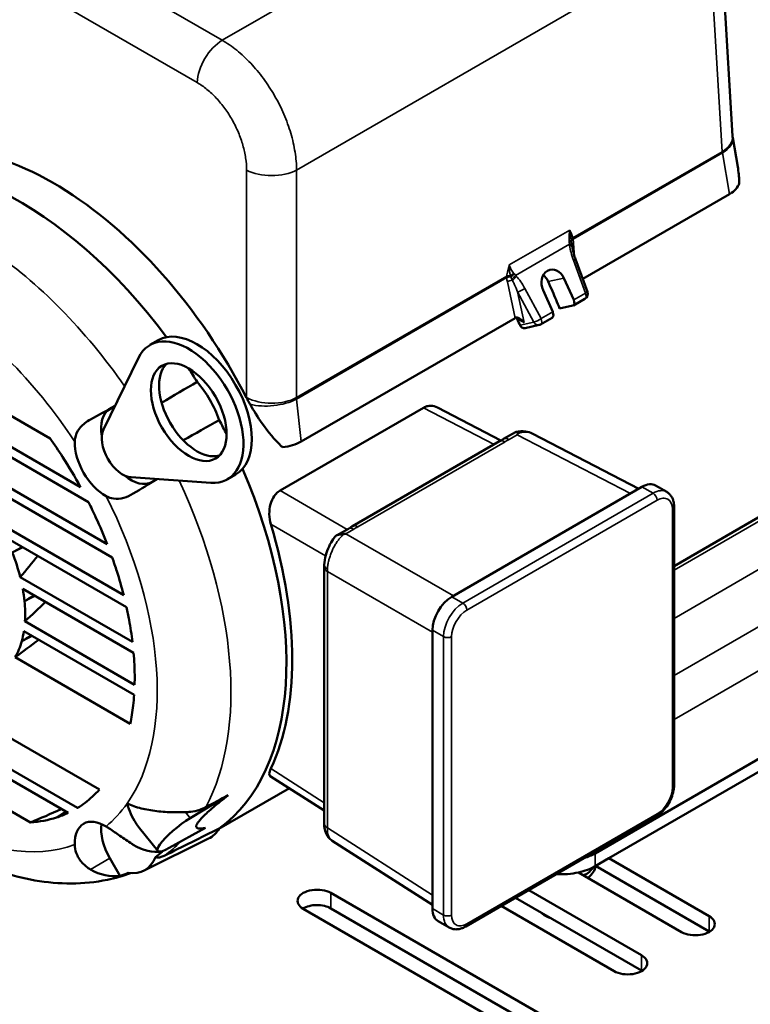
# Model space of a CAD drawing. Header units: inches. Extents: x 1 to 237, y 4 to 150.
# Tile 122 of 148: x 192.44 to 200.08, y 99.57 to 109.86. Entities that reach past the tile are written whole.
import ezdxf

# ---------------------------------------------------------------- set-up
doc = ezdxf.new("R2010")
doc.units = ezdxf.units.IN
doc.header["$LTSCALE"] = 7
doc.header["$MEASUREMENT"] = 0
doc.layers.add('Visible (ANSI)', color=7, linetype='Continuous', lineweight=50)
doc.layers.add('Visible Narrow (ANSI)', color=7, linetype='Continuous', lineweight=35)

msp = doc.modelspace()

# ---------------------------------------------------------------- linework, layer by layer
at = {"layer": 'Visible (ANSI)'}
for p, q in [((199.8921, 108.642), (199.7532, 110.9389)), ((199.9459, 108.3221), (199.8942, 108.6245)), ((199.8606, 108.036), (198.3255, 107.1498)), ((198.3747, 107.0154), (198.2497, 107.3569)), ((198.1297, 107.1582), (198.2311, 106.9324)), ((198.0119, 106.8059), (197.9105, 107.0316)), ((198.3484, 106.9429), (198.2276, 106.8731)), ((198.2222, 106.8711), (198.0836, 106.8411)), ((197.618, 106.7413), (195.3833, 105.4511)), ((198.006, 106.7452), (197.8852, 106.6754)), ((197.724, 106.6355), (197.8687, 106.6689)), ((193.8014, 106.4597), (193.8873, 106.5093)), ((193.3157, 105.5776), (193.6821, 106.3273)), ((191.6972, 106.096), (192.7566, 105.4844)), ((193.0765, 104.9739), (191.6972, 105.7703)), ((193.3816, 105.7901), (193.4345, 105.8206)), ((195.1612, 104.9387), (196.6603, 105.8042)), ((197.4705, 105.4615), (196.8062, 105.8059)), ((191.6972, 105.6617), (193.1586, 104.8179)), ((197.4991, 105.4779), (197.6225, 105.5491)), ((201.7039, 105.5494), (199.2807, 104.1503)), ((195.9178, 104.5651), (197.4563, 105.4534)), ((198.911, 104.9579), (197.8043, 105.5317)), ((193.3547, 104.3789), (191.6972, 105.3359)), ((191.9624, 105.0742), (193.4062, 104.2406)), ((194.4371, 105.0197), (193.6047, 105.0772)), ((193.8745, 105.0585), (193.8216, 105.028)), ((194.6114, 105.0567), (194.6973, 105.1064)), ((198.9449, 104.9775), (196.9565, 103.8295)), ((199.2039, 104.9247), (199.0879, 104.9917)), ((199.2807, 101.861), (199.2807, 104.7693)), ((193.5266, 103.8453), (192.211, 104.6049)), ((195.7519, 104.4692), (195.8753, 104.5404)), ((192.2935, 104.4486), (193.5565, 103.7195)), ((195.6228, 104.1416), (195.6228, 101.4611)), ((193.6185, 103.3579), (192.4446, 104.0356)), ((192.4713, 103.9116), (193.6304, 103.2424)), ((193.6408, 102.9106), (192.4942, 103.5726)), ((192.4835, 103.4702), (193.6359, 102.8048)), ((196.7543, 100.5709), (196.7543, 103.4792)), ((198.4557, 101.1484), (202.3448, 103.3938)), ((193.5958, 102.5022), (192.3919, 103.1973)), ((191.6972, 102.7255), (193.2731, 101.8157)), ((201.4942, 102.7684), (198.5993, 101.097)), ((193.0429, 101.6228), (191.6972, 102.3998)), ((191.6972, 102.2912), (192.9457, 101.5704)), ((192.5525, 101.4716), (191.6972, 101.9654)), ((195.6228, 101.5953), (195.0591, 101.9558)), ((194.6201, 101.755), (194.2222, 101.5167)), ((195.2586, 101.8282), (194.522, 101.4029)), ((199.0909, 101.5322), (197.1025, 100.3842)), ((193.6905, 101.4123), (193.8826, 101.1734)), ((194.0033, 101.2052), (194.3809, 101.4147)), ((193.7332, 100.9656), (194.4143, 101.3026)), ((195.7054, 101.2808), (195.7054, 101.2808)), ((196.7543, 100.61), (195.7054, 101.2808)), ((193.4883, 100.9116), (193.3816, 101.0963)), ((198.4557, 101.0142), (198.5993, 101.097)), ((198.5993, 101.097), (199.6472, 100.492)), ((199.3601, 100.3263), (198.2817, 100.9489)), ((199.6472, 100.3313), (198.4601, 101.0167)), ((195.6917, 100.7345), (197.8794, 99.4714)), ((197.7611, 100.7645), (198.9401, 100.0838)), ((198.9401, 99.923), (197.6219, 100.6841)), ((197.5924, 99.3056), (195.4046, 100.5688)), ((197.8794, 99.3107), (195.6917, 100.5738)), ((198.653, 99.918), (197.474, 100.5987)), ((196.9295, 100.373), (196.8135, 100.44)), ((197.938, 100.4943), (197.9241, 100.5023))]:
    msp.add_line(p, q, dxfattribs=at)
for centre, start, end in [((198.3184, 106.9948), 300, 20.11053), ((197.8552, 106.7274), 283.01695, 300)]:
    msp.add_arc(centre, 0.06, start, end, dxfattribs=at)
for centre, major_axis, ratio, start_param, end_param in [((199.7391, 108.9525), (-1.9648, 3.4031), 0.5773503, 3.1415927, 6.0327477), ((192.6961, 104.8863), (-1.8578, 3.4641), 0.5971344, 4.6867169, 6.3019005), ((192.4467, 104.7423), (-1.9666, 3.4062), 0.5773503, 4.9156131, 6.2244419), ((199.5933, 108.1885), (0.3741, -0.0047), 0.5737395, 5.5153369, 6.1229777), ((198.0201, 107.0949), (-0.0349, 0.151), 0.8040922, 4.9531992, 8.0947918), ((195.7821, 106.667), (-1.9389, 3.4152), 0.5489362, 4.5096439, 4.5379855), ((195.7824, 106.6517), (-1.944, 3.4243), 0.5489362, 4.4631308, 4.5136752), ((198.1979, 106.9252), (-0.0296, 0.0522), 0.5492515, 2.970954, 4.5417503), ((197.9757, 106.797), (0.0304, -0.0517), 0.6054064, 6.2784535, 7.6747169), ((197.6617, 106.7168), (0.061, -0.0006), 0.5692787, 2.3402967, 2.3749094), ((197.6726, 106.6654), (-0.0565, 0.0745), 0.5303197, 4.7008591, 6.2002008), ((195.2585, 106.3562), (2.3313, -3.2134), 0.5627961, 1.2723424, 1.2920019), ((194.2923, 105.8078), (-0.405, 0.7015), 0.5773503, 3.1415927, 6.2831853), ((194.2064, 105.7582), (-0.405, 0.7015), 0.5773503, 2.7708381, 6.6539399), ((194.2923, 105.8078), (0.28, -0.485), 0.5773503, 3.2957456, 6.1290323), ((192.4467, 104.7423), (-1.9666, 3.4062), 0.5773503, 4.7711324, 4.8138028), ((194.0567, 105.6718), (0.3716, -0.6436), 0.5773503, 1.2548558, 1.8867368), ((193.3513, 105.7671), (0.4934, 0.271), 0.0151364, 1.3907054, 1.9171233), ((193.6016, 105.4091), (-0.22, 0.3811), 0.5773503, 0, 1.0036396), ((196.6603, 105.6001), (0.125, 0.2166), 0.5773503, 0.6660919, 0.7854006), ((192.4467, 104.7423), (-1.9666, 3.4062), 0.5773503, 4.6109752, 4.6536456), ((193.5164, 105.3598), (0.155, -0.2685), 0.5773503, 3.5123472, 5.9124307), ((191.5204, 104.2075), (1.5, -2.5981), 0.5773503, 1.6561061, 1.734112), ((193.3329, 105.2539), (-0.225, 0.3897), 0.5773503, 0.7541297, 2.3874629), ((195.1192, 105.6054), (0.3718, -0.0048), 0.5807328, 4.9019919, 5.5096327), ((191.5204, 104.2075), (1.5, -2.5981), 0.5773503, 1.5327063, 1.6561061), ((192.4467, 104.7423), (1.9666, -3.4062), 0.5773503, 0.0587434, 1.3675722), ((193.6016, 105.4091), (0.22, -0.3811), 0.5773503, 5.2795457, 6.2831853), ((193.7866, 105.0133), (0.4814, 0.2918), 0.0151364, 4.3660617, 4.8924802), ((195.1612, 104.7345), (0.125, 0.2166), 0.5773503, 0.7853957, 0.9047045), ((198.9449, 104.744), (0.143, 0.2477), 0.5773503, 0, 0.7853982), ((191.5204, 104.2075), (1.5, -2.5981), 0.5773503, 1.4133047, 1.4738383), ((191.5204, 104.2075), (1.5, -2.5981), 0.5773503, 1.3116933, 1.4133047), ((192.582, 104.8204), (-1.8894, 3.4463), 0.562044, 3.5303118, 4.3485143), ((191.5204, 104.2075), (-0.69, 1.1951), 0.5773503, 4.2537913, 4.4575953), ((190.8492, 103.8995), (2.7035, 2.5711), 0.2847138, 5.0539978, 5.1362354), ((191.5204, 104.2075), (1.5, -2.5981), 0.5773503, 1.2079822, 1.2611422), ((191.5204, 104.2075), (1.5, -2.5981), 0.5773503, 1.1164099, 1.2079822), ((191.5204, 104.2075), (-0.69, 1.1951), 0.5773503, 4.0478323, 4.153562), ((196.9565, 103.596), (0.143, 0.2477), 0.5773503, 0.7853982, 2.3561945), ((191.5204, 104.2075), (-0.69, 1.1951), 0.5773503, 3.8624533, 4.0478323), ((191.8881, 104.5016), (2.7802, 2.6441), 0.2847138, 4.6599651, 4.7367506), ((191.5204, 104.2075), (1.5, -2.5981), 0.5773503, 1.0203388, 1.0698868), ((191.5204, 104.2075), (1.5, -2.5981), 0.5773503, 0.9336068, 1.0203388), ((191.5204, 104.2075), (-0.69, 1.1951), 0.5773503, 3.6588287, 3.7654192), ((192.927, 105.1037), (2.857, 2.7171), 0.2847138, 4.2661433, 4.3503383), ((191.5204, 104.2075), (0.69, -1.1951), 0.5773503, 0.3186328, 0.5172361), ((191.5204, 104.2075), (1.5, -2.5981), 0.5773503, 0.8408785, 0.8889163), ((191.5204, 104.2075), (1.5, -2.5981), 0.5773503, 0.7557271, 0.8408785), ((191.5204, 104.2075), (1.5, -2.5981), 0.5773503, 0.6632129, 0.7113305), ((191.5204, 104.2075), (1.5, -2.5981), 0.5773503, 0.5768906, 0.6632129), ((191.5204, 104.2075), (1.5, -2.5981), 0.5773503, 0.1278036, 0.1869835), ((191.5204, 104.2075), (1.5, -2.5981), 0.5773503, 0.0151222, 0.1278036), ((196.2174, 106.7533), (5.6379, 5.3618), 0.2847138, 3.7696888, 3.838582), ((191.5204, 104.2075), (1.5, -2.5981), 0.5773503, 6.1601389, 6.2345214), ((195.1785, 106.1512), (5.7147, 5.4348), 0.2847138, 4.0789391, 4.0803831), ((191.5204, 104.2075), (1.5, -2.5981), 0.5773503, 6.005895, 6.1601389), ((193.3329, 101.0681), (-0.225, 0.3897), 0.5773503, 5.4665187, 7.0998519), ((193.6016, 101.2233), (-0.22, 0.3811), 0.5773503, 0.6334854, 1.5707963), ((194.1242, 101.3676), (-0.2416, -0.1942), 0.2113249, 4.1328345, 7.1697074), ((194.0567, 101.9537), (0.3716, -0.6436), 0.5773503, 6.2461189, 6.5991258), ((193.7866, 101.7015), (0.2836, -0.4891), 0.7954326, 5.3161297, 5.9519778), ((191.7891, 104.3626), (1.9317, -3.3458), 0.5773503, 0.0741134, 0.1141371), ((198.1022, 101.3525), (0.5, 0), 0.5773503, 5.2072643, 5.4977871), ((193.3991, 101.574), (0.3472, -0.6014), 0.5773503, 5.8586089, 6.7077618), ((193.3513, 101.4502), (-0.2838, 0.489), 0.8254452, 2.1741754, 2.8100242), ((191.7891, 104.3626), (1.9317, -3.3458), 0.5773503, 6.1690482, 6.2090719), ((198.1022, 101.2183), (-0.5, 0), 0.5773503, 1.4660429, 1.9381217), ((198.1022, 101.2183), (-0.5, 0), 0.5773503, 1.9381217, 2.3561945), ((198.0562, 101.0841), (0.405, 0), 0.5773503, 5.4826023, 5.9318317), ((198.0562, 101.0351), (0.405, 0), 0.5773503, 5.631146, 6.2039411), ((195.5481, 100.6516), (-0.203, 0), 0.5773503, 3.9269908, 7.0685835), ((195.5481, 100.4909), (-0.203, 0), 0.5773503, 3.9269908, 5.5276397), ((196.9565, 100.6876), (-0.143, -0.2477), 0.5773503, 5.4977871, 6.2831853), ((198.0562, 100.5786), (-0.1868, 0), 0.5773503, 0.4752562, 1.0955401), ((198.0562, 100.5626), (0.1672, 0), 0.5773503, 3.9269908, 4.255042), ((199.5037, 100.4091), (0.203, 0), 0.5773503, 3.9269908, 7.0685835), ((199.5037, 100.2484), (-0.203, 0), 0.5773503, 3.8971383, 3.9269908), ((198.7966, 100.0009), (0.203, 0), 0.5773503, 3.9269908, 7.0685835), ((198.7966, 99.8402), (-0.203, 0), 0.5773503, 3.8971383, 3.9269908)]:
    msp.add_ellipse(centre, major_axis=major_axis, ratio=ratio, start_param=start_param, end_param=end_param, dxfattribs=at)
msp.add_ellipse((194.2064, 105.7582), major_axis=(-0.28, 0.485), ratio=0.5773503, dxfattribs=at)
for points, degree in [([(199.8921, 108.642), (199.8923, 108.6379), (199.8929, 108.6319), (199.8942, 108.6245)], 3), ([(198.2107, 107.5196), (198.2111, 107.5171), (198.2114, 107.5146), (198.2118, 107.5121)], 3), ([(198.2118, 107.5121), (198.2124, 107.5073), (198.2131, 107.5024), (198.2138, 107.4976)], 3), ([(197.6387, 106.7332), (197.6366, 106.7375), (197.634, 106.7416), (197.6312, 106.7455)], 3), ([(193.9232, 105.8555), (194.0469, 105.9289), (194.1707, 106.0023), (194.2945, 106.0757)], 3), ([(194.5254, 105.6758), (194.4, 105.6053), (194.2745, 105.5348), (194.1491, 105.4643)], 3), ([(197.4563, 105.4534), (197.4707, 105.4617), (197.4852, 105.4698), (197.4991, 105.4779)], 3), ([(197.6449, 105.5332), (197.6432, 105.5294), (197.6415, 105.5253), (197.6399, 105.5211)], 3), ([(195.8501, 104.4878), (195.8427, 104.4868), (195.8353, 104.4855), (195.8278, 104.4841)], 3), ([(192.4648, 104.3497), (192.4306, 104.3304), (192.3963, 104.3111), (192.3621, 104.2918)], 3), ([(192.4711, 104.3461), (192.4348, 104.328), (192.3984, 104.3099), (192.3621, 104.2918)], 3), ([(195.6228, 104.1416), (195.6228, 104.1484), (195.623, 104.1552), (195.6234, 104.1621)], 3), ([(192.591, 103.8425), (192.557, 103.823), (192.5231, 103.8035), (192.4891, 103.784)], 3), ([(192.5965, 103.8393), (192.5607, 103.8209), (192.5249, 103.8025), (192.4891, 103.784)], 3), ([(192.5621, 103.4248), (192.5285, 103.4051), (192.4949, 103.3854), (192.4614, 103.3657)], 3), ([(192.5677, 103.4216), (192.5323, 103.4029), (192.4968, 103.3843), (192.4614, 103.3657)], 3), ([(194.3849, 101.6311), (194.4633, 101.6724), (194.5417, 101.7137), (194.6201, 101.755)], 3), ([(192.825, 101.5228), (192.8733, 101.5537), (192.9213, 101.5844)], 2), ([(192.9302, 101.5793), (192.8951, 101.5604), (192.8601, 101.5416), (192.825, 101.5228)], 3), ([(193.9502, 101.1232), (194.142, 101.2184), (194.3337, 101.3135), (194.5254, 101.4086)], 3)]:
    msp.add_open_spline(points, degree=degree, dxfattribs=at)
for points, knots in [([(199.946, 108.3221), (199.9549, 108.2698), (199.9604, 108.2181), (199.962, 108.1622), (199.9622, 108.1559), (199.9622, 108.1496)], [3.13023698, 3.13023698, 3.13023698, 3.13023698, 3.51263823, 3.51263823, 3.55953, 3.55953, 3.55953, 3.55953]), ([(198.2138, 107.4976), (198.2189, 107.4585), (198.2287, 107.4197), (198.2437, 107.3737), (198.2466, 107.3653), (198.2497, 107.3569)], [0, 0, 0, 0, 0.30115074, 0.30115074, 0.36924839, 0.36924839, 0.36924839, 0.36924839]), ([(197.9649, 107.1226), (197.9565, 107.1414), (197.9445, 107.1597), (197.9249, 107.18), (197.9193, 107.185), (197.9136, 107.1895)], [-1.89970135, -1.89970135, -1.89970135, -1.89970135, -1.74144492, -1.74144492, -1.68377647, -1.68377647, -1.68377647, -1.68377647]), ([(197.724, 106.6355), (197.7216, 106.6349), (197.7193, 106.6346), (197.7105, 106.6343), (197.7041, 106.6358), (197.6927, 106.6411), (197.687, 106.6454), (197.6783, 106.6552), (197.6751, 106.6601), (197.6725, 106.6653)], [-0.42416187, -0.42416187, -0.42416187, -0.42416187, -0.40232385, -0.40232385, -0.34491973, -0.34491973, -0.28736801, -0.28736801, -0.24295878, -0.24295878, -0.24295878, -0.24295878]), ([(194.8475, 105.8405), (194.8414, 105.8514), (194.8353, 105.8623), (194.8293, 105.8732), (194.8233, 105.8842), (194.8174, 105.8952), (194.8117, 105.9063)], [0, 0, 0, 0, 0.09537341, 0.09537341, 0.09537341, 0.19075797, 0.19075797, 0.19075797, 0.19075797]), ([(195.1866, 105.3924), (195.1823, 105.3963), (195.1781, 105.4001), (195.1053, 105.4685), (195.0379, 105.5514), (194.9291, 105.705), (194.8859, 105.7731), (194.8475, 105.8405)], [4.9404907, 4.9404907, 4.9404907, 4.9404907, 4.9873824, 4.9873824, 5.7732768, 5.7732768, 6.3430288, 6.3430288, 6.3430288, 6.3430288]), ([(196.6814, 105.8149), (196.6986, 105.8214), (196.717, 105.8248), (196.76, 105.824), (196.7846, 105.8171), (196.8062, 105.8059)], [2.06439166, 2.06439166, 2.06439166, 2.06439166, 2.23522062, 2.23522062, 2.46308298, 2.46308298, 2.46308298, 2.46308298]), ([(193.0149, 105.449), (193.0153, 105.4611), (193.0164, 105.4729), (193.0249, 105.5222), (193.0401, 105.5565), (193.0899, 105.621), (193.1241, 105.649), (193.1695, 105.6762), (193.1747, 105.6792), (193.18, 105.6822)], [-3.4800414, -3.4800414, -3.4800414, -3.4800414, -3.3036928, -3.3036928, -2.7364782, -2.7364782, -2.1346828, -2.1346828, -2.0579285, -2.0579285, -2.0579285, -2.0579285]), ([(197.6225, 105.5491), (197.6232, 105.5495), (197.6239, 105.5499), (197.6296, 105.5523), (197.6348, 105.5515), (197.6413, 105.5475), (197.6432, 105.5455), (197.6451, 105.5419), (197.6456, 105.5404), (197.646, 105.5371), (197.6458, 105.5352), (197.6449, 105.5332)], [0.24241135, 0.24241135, 0.24241135, 0.24241135, 0.25811075, 0.25811075, 0.37112192, 0.37112192, 0.4375577, 0.4375577, 0.47476436, 0.47476436, 0.5162429, 0.5162429, 0.5162429, 0.5162429]), ([(197.6272, 105.551), (197.6603, 105.5583), (197.6945, 105.5603), (197.7533, 105.5522), (197.7791, 105.5444), (197.8026, 105.5325)], [0, 0, 0, 0, 0.27212334, 0.27212334, 0.49118881, 0.49118881, 0.49118881, 0.49118881]), ([(193.6273, 104.9074), (193.5948, 104.8879), (193.5621, 104.8727), (193.4918, 104.8524), (193.4558, 104.8493), (193.3934, 104.8586), (193.3675, 104.8676), (193.3429, 104.881)], [-7.5431712, -7.5431712, -7.5431712, -7.5431712, -7.1137988, -7.1137988, -6.6304052, -6.6304052, -6.2496438, -6.2496438, -6.2496438, -6.2496438]), ([(195.0646, 104.5863), (195.0552, 104.6178), (195.0494, 104.6542), (195.0482, 104.7275), (195.0529, 104.7644), (195.0701, 104.8266), (195.083, 104.8564), (195.1118, 104.8985), (195.1255, 104.9133), (195.1401, 104.9251)], [2.97669435, 2.97669435, 2.97669435, 2.97669435, 3.23899104, 3.23899104, 3.50175679, 3.50175679, 3.74136281, 3.74136281, 3.90630786, 3.90630786, 3.90630786, 3.90630786]), ([(199.2039, 104.9247), (199.2145, 104.9186), (199.2243, 104.911), (199.2414, 104.8937), (199.2488, 104.8839), (199.261, 104.8633), (199.2659, 104.8523), (199.2735, 104.8296), (199.2763, 104.8179), (199.2798, 104.7939), (199.2807, 104.7817), (199.2807, 104.7693)], [0.78539816, 0.78539816, 0.78539816, 0.78539816, 0.9424778, 0.9424778, 1.09955743, 1.09955743, 1.25663706, 1.25663706, 1.41371669, 1.41371669, 1.57079633, 1.57079633, 1.57079633, 1.57079633]), ([(195.8753, 104.5404), (195.8823, 104.5444), (195.8893, 104.5485), (195.8999, 104.5547), (195.9035, 104.5568), (195.9106, 104.5609), (195.9142, 104.563), (195.9178, 104.5651)], [0, 0, 0, 0, 0.0764994, 0.0764994, 0.11476717, 0.11476717, 0.15303947, 0.15303947, 0.15303947, 0.15303947]), ([(195.6234, 104.1621), (195.6251, 104.1948), (195.631, 104.2295), (195.6487, 104.2947), (195.66, 104.3259), (195.6862, 104.3827), (195.7011, 104.4089), (195.7227, 104.4397), (195.7282, 104.4469), (195.7338, 104.4538)], [0, 0, 0, 0, 0.27010597, 0.27010597, 0.51683335, 0.51683335, 0.75483386, 0.75483386, 0.83172071, 0.83172071, 0.83172071, 0.83172071]), ([(195.8278, 104.4841), (195.8241, 104.4834), (195.8202, 104.483), (195.813, 104.4823), (195.8096, 104.4821), (195.8004, 104.4815), (195.7942, 104.4811), (195.777, 104.4789), (195.7661, 104.4763), (195.7472, 104.467), (195.7398, 104.4611), (195.7338, 104.4538)], [0.00000268, 0.00000268, 0.00000268, 0.00000268, 0.02935944, 0.02935944, 0.0557478, 0.0557478, 0.10288537, 0.10288537, 0.18306411, 0.18306411, 0.25315679, 0.25315679, 0.25315679, 0.25315679]), ([(195.0591, 101.9558), (195.0519, 101.9605), (195.0483, 101.9691), (195.0494, 101.9952), (195.0552, 102.0137), (195.0646, 102.0337)], [0.50820911, 0.50820911, 0.50820911, 0.50820911, 0.74209989, 0.74209989, 1.00427488, 1.00427488, 1.00427488, 1.00427488]), ([(199.2807, 101.861), (199.2807, 101.8362), (199.2773, 101.8107), (199.265, 101.7598), (199.256, 101.7344), (199.2333, 101.6851), (199.2195, 101.6612), (199.1881, 101.6168), (199.1706, 101.5963), (199.1327, 101.5602), (199.1123, 101.5446), (199.0909, 101.5322)], [1.5707963, 1.5707963, 1.5707963, 1.5707963, 1.8849556, 1.8849556, 2.1991149, 2.1991149, 2.5132741, 2.5132741, 2.8274334, 2.8274334, 3.1415927, 3.1415927, 3.1415927, 3.1415927]), ([(193.6905, 101.4123), (193.6771, 101.4289), (193.6643, 101.4469), (193.6141, 101.5261), (193.5842, 101.5949), (193.5617, 101.6678), (193.5616, 101.6681), (193.5615, 101.6683)], [-0.80334959, -0.80334959, -0.80334959, -0.80334959, -0.60810734, -0.60810734, 0, 0, 0.00208598, 0.00208598, 0.00208598, 0.00208598]), ([(193.5615, 101.6683), (193.5617, 101.6682), (193.5619, 101.6681), (193.6068, 101.6483), (193.6565, 101.6317), (193.7612, 101.6057), (193.8163, 101.5959), (193.9303, 101.5826), (193.9893, 101.5789), (194.0909, 101.5768), (194.1331, 101.5773), (194.1727, 101.5782)], [-6.8081767, -6.8081767, -6.8081767, -6.8081767, -6.8058163, -6.8058163, -6.2582455, -6.2582455, -5.7366799, -5.7366799, -5.2253448, -5.2253448, -4.8524078, -4.8524078, -4.8524078, -4.8524078]), ([(194.1727, 101.5782), (194.1911, 101.5787), (194.2088, 101.58), (194.2567, 101.5859), (194.2898, 101.5931), (194.3436, 101.6113), (194.3652, 101.6207), (194.3849, 101.6311)], [7.78490435, 7.78490435, 7.78490435, 7.78490435, 7.9255355, 7.9255355, 8.18896223, 8.18896223, 8.37949933, 8.37949933, 8.37949933, 8.37949933]), ([(195.7054, 101.2808), (195.6899, 101.2907), (195.6763, 101.3034), (195.6538, 101.3324), (195.6449, 101.349), (195.6304, 101.3874), (195.626, 101.4098), (195.6232, 101.4422), (195.6228, 101.4516), (195.6228, 101.4611)], [0.00000513, 0.00000513, 0.00000513, 0.00000513, 0.15516336, 0.15516336, 0.31796158, 0.31796158, 0.51855717, 0.51855717, 0.59896495, 0.59896495, 0.59896495, 0.59896495]), ([(193.3429, 101.4296), (193.3535, 101.4231), (193.3643, 101.4161), (193.4113, 101.3851), (193.4486, 101.3584), (193.5293, 101.3017), (193.5706, 101.2732), (193.6169, 101.2444), (193.6221, 101.2412), (193.6273, 101.2381)], [-3.4800414, -3.4800414, -3.4800414, -3.4800414, -3.3036928, -3.3036928, -2.7364782, -2.7364782, -2.1346828, -2.1346828, -2.0579285, -2.0579285, -2.0579285, -2.0579285]), ([(193.18, 100.9798), (193.1469, 100.9991), (193.1173, 101.0226), (193.0646, 101.081), (193.044, 101.1158), (193.0208, 101.1818), (193.0157, 101.2114), (193.0149, 101.2403)], [-7.5431712, -7.5431712, -7.5431712, -7.5431712, -7.1137988, -7.1137988, -6.6304052, -6.6304052, -6.2496438, -6.2496438, -6.2496438, -6.2496438]), ([(191.8471, 101.1172), (191.9699, 101.057), (192.0941, 101.0054), (192.3449, 100.921), (192.4713, 100.8884), (192.7253, 100.8442), (192.8528, 100.8328), (193.1065, 100.834), (193.2327, 100.8466), (193.4381, 100.8893), (193.5188, 100.9122), (193.5974, 100.9408)], [4.78766075, 4.78766075, 4.78766075, 4.78766075, 4.91817392, 4.91817392, 5.04868709, 5.04868709, 5.17920026, 5.17920026, 5.30971343, 5.30971343, 5.3964325, 5.3964325, 5.3964325, 5.3964325]), ([(193.8586, 101.1086), (193.869, 101.1056), (193.8797, 101.1044), (193.9037, 101.1059), (193.9162, 101.1091), (193.9356, 101.1164), (193.9428, 101.1195), (193.9502, 101.1232)], [-0.43603941, -0.43603941, -0.43603941, -0.43603941, -0.30486111, -0.30486111, -0.15675763, -0.15675763, -0.07662319, -0.07662319, -0.07662319, -0.07662319]), ([(197.1025, 100.3842), (197.0918, 100.378), (197.0808, 100.3726), (197.0582, 100.3637), (197.0467, 100.3602), (197.0233, 100.3555), (197.0113, 100.3543), (196.9873, 100.3545), (196.9752, 100.356), (196.9516, 100.3622), (196.9401, 100.3669), (196.9295, 100.373)], [3.14159265, 3.14159265, 3.14159265, 3.14159265, 3.29867229, 3.29867229, 3.45575192, 3.45575192, 3.61283155, 3.61283155, 3.76991118, 3.76991118, 3.92699082, 3.92699082, 3.92699082, 3.92699082])]:
    msp.add_open_spline(points, degree=3, knots=knots, dxfattribs=at)
msp.add_rational_spline([(194.3809, 101.4147), (194.1054, 101.3567), (194.6201, 101.755)], [1.00340669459, 1.00718659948, 1.00340669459], degree=2, dxfattribs=at)
at = {"layer": 'Visible Narrow (ANSI)'}
for p, q in [((194.5576, 109.6432), (198.8323, 112.1112)), ((191.6637, 111.314), (194.5576, 109.6432)), ((194.2961, 109.2007), (191.4023, 110.8714)), ((199.6453, 110.7761), (195.3346, 108.2873)), ((199.7842, 108.4793), (199.6453, 110.7761)), ((198.2228, 107.5778), (199.7842, 108.4793)), ((199.7871, 108.4659), (198.2248, 107.5639)), ((199.8606, 108.036), (199.7871, 108.4659)), ((194.8116, 105.9103), (194.8116, 108.2873)), ((195.3346, 108.2873), (195.3346, 105.9103)), ((197.5584, 107.2957), (198.1894, 107.66)), ((198.1871, 107.5119), (197.6245, 107.1871)), ((198.1851, 107.5336), (198.1851, 107.5338)), ((198.2075, 107.5392), (198.2076, 107.539)), ((198.2248, 107.5639), (198.2248, 107.5637)), ((198.2309, 107.5201), (198.241, 107.3819)), ((198.3531, 107.0028), (198.2281, 107.3443)), ((197.6109, 107.2022), (197.611, 107.2021)), ((197.5315, 107.1636), (195.3341, 105.895)), ((195.3346, 105.9103), (197.5309, 107.1783)), ((197.5315, 107.1634), (197.5315, 107.1636)), ((197.618, 106.7413), (197.5377, 107.1199)), ((197.5738, 107.1731), (197.5737, 107.1733)), ((197.9649, 107.1226), (198.1297, 107.1582)), ((197.815, 106.6983), (197.645, 107.0138)), ((197.645, 107.0138), (197.7128, 106.6946)), ((197.7199, 107.0509), (197.8899, 106.7354)), ((198.2311, 106.9324), (198.3531, 107.0028)), ((197.8899, 106.7354), (198.0119, 106.8059)), ((197.7128, 106.6946), (197.6387, 106.7332)), ((197.6725, 106.6653), (197.815, 106.6983)), ((195.3341, 105.895), (195.3833, 105.4511)), ((193.18, 105.6822), (193.3816, 105.7901)), ((197.3999, 105.4208), (196.6603, 105.8042)), ((197.5141, 105.4487), (195.9756, 104.5604)), ((197.6399, 105.5211), (197.5569, 105.4732)), ((198.8236, 104.9075), (197.6399, 105.5211)), ((199.2807, 104.1059), (201.2261, 105.229)), ((193.6273, 104.9074), (193.8216, 105.028)), ((195.1612, 104.9387), (195.8631, 104.5334)), ((199.0609, 104.9106), (198.9449, 104.9775)), ((197.0725, 103.7626), (199.0609, 104.9106)), ((199.1033, 104.8371), (197.1149, 103.6891)), ((199.2807, 103.6038), (201.4916, 104.8803)), ((199.2631, 101.8365), (199.2631, 104.7448)), ((195.6381, 104.2552), (195.0646, 104.5863)), ((195.9331, 104.5357), (195.8501, 104.4878)), ((195.8501, 104.4878), (196.9734, 103.8393)), ((199.2807, 103.0077), (201.6558, 104.3789)), ((195.6558, 104.094), (195.6558, 101.4134)), ((196.7543, 103.4597), (195.6558, 104.094)), ((199.2807, 102.5473), (201.8993, 104.0592)), ((196.9565, 103.8295), (197.0725, 103.7626)), ((196.8703, 103.4123), (196.7543, 103.4792)), ((196.8703, 100.5039), (196.8703, 103.4123)), ((196.9551, 103.4123), (196.9551, 100.5039)), ((195.0646, 102.0337), (195.6228, 101.6768)), ((194.1727, 101.5782), (194.2222, 101.5167)), ((197.1149, 100.4117), (199.1033, 101.5597)), ((195.6558, 101.4134), (196.7543, 100.711)), ((198.4557, 101.1484), (198.4557, 101.0142)), ((193.18, 100.9798), (193.3816, 101.0963)), ((195.6917, 100.7345), (195.6917, 100.5738)), ((196.7543, 100.5709), (196.8703, 100.5039)), ((199.6472, 100.492), (199.6472, 100.3313)), ((198.9401, 100.0838), (198.9401, 99.923))]:
    msp.add_line(p, q, dxfattribs=at)
for centre, major_axis, ratio, start_param, end_param in [((194.5576, 109.3411), (0.185, 0.3204), 0.5773503, 0.7853982, 2.3212879), ((199.5227, 108.6197), (0.3693, 0.0223), 0.5766475, 5.463532, 6.2831853), ((199.5295, 108.5622), (0.3647, 0.0623), 0.48789, 5.410252, 6.2831851), ((199.8703, 108.4325), (-0.0729, 0.0983), 0.4900669, 0.7584845, 0.8967439), ((195.0731, 108.4277), (0.37, 0), 0.5363736, 3.9275998, 5.4971782), ((198.1466, 107.5464), (0.0598, 0.0047), 0.0453982, 5.3897245, 6.1519727), ((198.1485, 107.5302), (0.0593, 0.0093), 0.0454758, 5.3712836, 6.1866231), ((198.1485, 107.5299), (0.0593, 0.0093), 0.0444788, 5.371067, 6.1877557), ((198.1523, 107.5039), (0.0594, 0.0083), 0.0655453, 0, 0.9370674), ((198.2652, 107.555), (-0.059, -0.011), 0.6436243, 5.3881407, 6.1115686), ((198.2666, 107.5483), (-0.0587, -0.0125), 0.5128689, 5.3899504, 6.1707573), ((198.2666, 107.548), (-0.0587, -0.0125), 0.5125153, 5.3902559, 6.1720999), ((198.2726, 107.5045), (-0.0598, -0.0044), 0.4212221, 5.4538999, 6.1630186), ((198.2047, 107.5144), (-0.0062, 0.0987), 0.2671785, 4.7529771, 5.2174416), ((191.8957, 104.4241), (-1.9462, 3.3709), 0.5773503, 4.8592003, 5.4149682), ((198.1543, 107.4897), (0.0595, 0.0079), 0.0699763, 6.283185, 7.2206633), ((198.1933, 107.3363), (0.0563, 0.0206), 0.0909242, 5.3433911, 6.283187), ((197.5655, 107.2109), (0.0483, 0.0356), 0.4205924, 4.4895275, 5.2517756), ((197.5742, 107.1987), (0.0493, 0.0342), 0.3533184, 4.462576, 5.2779155), ((197.5744, 107.1985), (0.0493, 0.0342), 0.3530093, 4.4610883, 5.277777), ((197.5733, 107.1556), (0.0597, -0.0061), 0.4551365, 1.6831004, 2.4065284), ((197.5732, 107.148), (0.0598, 0.0044), 0.4207951, 1.5317388, 2.3125458), ((197.5733, 107.1477), (0.0598, 0.0044), 0.4211975, 1.530477, 2.312321), ((197.5579, 107.1432), (-0.0131, 0.0885), 0.2685163, 1.3013899, 1.7972373), ((197.5795, 107.1043), (0.0587, 0.0125), 0.5124937, 1.2986666, 2.2486819), ((197.5897, 107.1791), (0.045, 0.0397), 0.3317944, 4.2878946, 5.2626694), ((197.8787, 107.4285), (0.033, 0.491), 0.705822, 2.2227147, 2.2539518), ((197.5987, 107.1689), (0.0447, 0.04), 0.3354858, 4.2132071, 5.2604047), ((197.6851, 107.0429), (0.0528, 0.0285), 0.191563, 3.7522615, 5.3230578), ((198.3184, 106.9948), (0.03, -0.052), 0.5773503, 0, 1.3962634), ((198.3184, 106.9948), (0.0563, 0.0206), 0.0909242, 5.3433911, 6.2831853), ((191.5204, 104.2075), (-1.6666, 2.8866), 0.5773503, 4.8109413, 5.4977871), ((197.8552, 106.7274), (0.0528, 0.0285), 0.191563, 3.7522615, 5.3230578), ((197.8552, 106.7274), (0.0135, -0.0585), 0.8040922, 5.0404657, 6.2831853), ((197.8552, 106.7274), (0.03, -0.052), 0.5773503, 0, 1.3962634), ((195.075, 105.7621), (0.1513, -0.38), 0.5671419, 4.1003716, 4.1112659), ((195.0731, 106.0507), (0.37, 0), 0.5363736, 3.9275998, 5.4971782), ((195.0765, 105.9913), (0.3678, 0.0407), 0.448203, 3.9918144, 5.4378487), ((195.4215, 105.864), (0.0467, -0.1131), 0.6530705, 4.0431289, 4.1813882), ((197.5163, 105.3495), (-0.06, 0.1039), 0.5773503, 5.5239671, 6.2831853), ((197.5591, 105.374), (-0.06, 0.1039), 0.5773503, 5.5239671, 6.2831374), ((191.8957, 104.4241), (1.9462, -3.3709), 0.5773503, 0.3446183, 1.423985), ((199.0609, 104.677), (0.143, 0.2477), 0.5773503, 0, 0.7853982), ((191.5204, 104.2075), (1.6666, -2.8866), 0.5773503, 0.2617994, 1.472244), ((199.0609, 104.8616), (0.03, -0.052), 0.5773503, 0.7853982, 2.3561945), ((199.1033, 104.6526), (0.113, 0.1957), 0.5773503, 5.4977871, 7.0685835), ((199.2207, 104.7693), (0.06, 0), 0.5773503, 5.4977871, 6.2831853), ((195.9353, 104.4365), (-0.06, 0.1039), 0.5773503, 5.5239671, 6.2831853), ((195.9778, 104.4612), (-0.06, 0.1039), 0.5773503, 5.5239671, 6.2831493), ((195.7432, 104.1557), (-0.1198, 0.0064), 0.5100164, 0.0000015, 0.787135), ((195.7428, 104.1416), (-0.12, 0), 0.5773503, 0, 0.7592182), ((195.836, 104.2356), (-0.1163, -0.2819), 0.4881001, 5.3364775, 5.4260352), ((197.0725, 103.5291), (0.143, 0.2477), 0.5773503, 0.7853982, 2.3561945), ((197.0725, 103.7136), (0.03, -0.052), 0.5773503, 0.7853982, 2.3561945), ((197.1149, 103.5046), (-0.113, -0.1957), 0.5773503, 3.9269908, 5.4977871), ((196.9127, 103.4368), (0.06, 0), 0.5773503, 3.9269908, 5.4977871), ((199.2207, 101.861), (0.06, 0), 0.5773503, 5.4977871, 6.2831853), ((199.1033, 101.7442), (0.113, 0.1957), 0.5773503, 3.9269908, 5.4977871), ((191.5204, 104.2075), (1.6666, -2.8866), 0.5773503, 0.0985523, 0.2617994), ((199.0609, 101.5842), (0.03, -0.052), 0.5773503, 0, 0.7853982), ((191.5204, 104.2075), (1.6666, -2.8866), 0.5773503, 5.4977871, 6.184633), ((195.7428, 101.4611), (-0.12, 0), 0.5773503, 0, 0.7592182), ((191.8957, 104.4241), (1.9462, -3.3709), 0.5773503, 0.0573706, 0.1580748), ((197.0725, 100.6207), (-0.143, -0.2477), 0.5773503, 5.4977871, 6.2831853), ((196.9127, 100.5284), (0.06, 0), 0.5773503, 3.9269908, 5.4977871), ((197.1149, 100.5962), (-0.113, -0.1957), 0.5773503, 5.4977871, 7.0685835), ((197.0725, 100.4362), (0.03, -0.052), 0.5773503, 0, 0.7853982)]:
    msp.add_ellipse(centre, major_axis=major_axis, ratio=ratio, start_param=start_param, end_param=end_param, dxfattribs=at)
for points, knots in [([(194.5576, 109.6432), (194.6085, 109.6138), (194.6593, 109.5787), (194.7587, 109.4983), (194.8074, 109.453), (194.901, 109.3539), (194.9458, 109.3002), (195.0299, 109.1861), (195.0691, 109.1258), (195.1407, 109.0009), (195.173, 108.9363), (195.2295, 108.8051), (195.2536, 108.7386), (195.2928, 108.606), (195.3079, 108.54), (195.3285, 108.4109), (195.334, 108.3478), (195.3346, 108.2873)], [3.1415927, 3.1415927, 3.1415927, 3.1415927, 3.3335789, 3.3335789, 3.5255651, 3.5255651, 3.7175513, 3.7175513, 3.9095375, 3.9095375, 4.1015237, 4.1015237, 4.29351, 4.29351, 4.4854962, 4.4854962, 4.6774824, 4.6774824, 4.6774824, 4.6774824]), ([(194.8116, 108.2873), (194.8116, 108.3281), (194.8083, 108.3707), (194.7953, 108.4578), (194.7855, 108.5023), (194.7599, 108.5917), (194.7441, 108.6365), (194.7068, 108.7249), (194.6855, 108.7685), (194.638, 108.8526), (194.6118, 108.8932), (194.5558, 108.97), (194.5259, 109.0062), (194.4635, 109.0729), (194.4309, 109.1033), (194.3643, 109.1574), (194.3303, 109.181), (194.2961, 109.2007)], [1.6057029, 1.6057029, 1.6057029, 1.6057029, 1.7976891, 1.7976891, 1.9896753, 1.9896753, 2.1816616, 2.1816616, 2.3736478, 2.3736478, 2.565634, 2.565634, 2.7576202, 2.7576202, 2.9496064, 2.9496064, 3.1415927, 3.1415927, 3.1415927, 3.1415927]), ([(198.1842, 107.5472), (198.184, 107.557), (198.1837, 107.5667), (198.1836, 107.5765), (198.1836, 107.5766), (198.1835, 107.5862), (198.1836, 107.5957), (198.1839, 107.6051), (198.1839, 107.6052), (198.1843, 107.6158), (198.185, 107.6262), (198.1869, 107.6444), (198.1881, 107.6523), (198.1894, 107.66)], [0, 0, 0, 0, 0.0007414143, 0.0007414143, 0.0007493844, 0.0007493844, 0.0014828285, 0.0014828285, 0.0014919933, 0.0014919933, 0.0023170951, 0.0023170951, 0.0029656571, 0.0029656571, 0.0029656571, 0.0029656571]), ([(198.1894, 107.66), (198.1963, 107.6477), (198.2031, 107.6352), (198.2119, 107.6151), (198.2146, 107.6081), (198.2193, 107.5936), (198.2213, 107.5859), (198.2228, 107.5778)], [-0.000013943, -0.000013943, -0.000013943, -0.000013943, 0.0016076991, 0.0016076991, 0.0024185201, 0.0024185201, 0.0032293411, 0.0032293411, 0.0032293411, 0.0032293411]), ([(198.1894, 107.66), (198.1902, 107.6515), (198.1913, 107.6428), (198.1925, 107.634), (198.1936, 107.626), (198.1949, 107.6179), (198.1963, 107.6097), (198.1964, 107.6088), (198.1966, 107.608), (198.1967, 107.6071), (198.1969, 107.6062), (198.197, 107.6053), (198.1972, 107.6044), (198.1982, 107.5984), (198.1992, 107.5924), (198.2003, 107.5863), (198.2005, 107.5849), (198.2008, 107.5834), (198.201, 107.582), (198.202, 107.5764), (198.2029, 107.5707), (198.2038, 107.565), (198.2046, 107.5603), (198.2053, 107.5555), (198.2059, 107.5507)], [-0.0000187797, -0.0000187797, -0.0000187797, -0.0000187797, 0.0007937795, 0.0007937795, 0.0007937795, 0.0015303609, 0.0015303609, 0.0015303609, 0.0016063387, 0.0016063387, 0.0016063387, 0.0016878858, 0.0016878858, 0.0016878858, 0.0022176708, 0.0022176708, 0.0022176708, 0.0023434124, 0.0023434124, 0.0023434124, 0.0028292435, 0.0028292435, 0.0028292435, 0.0032314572, 0.0032314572, 0.0032314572, 0.0032314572]), ([(198.2281, 107.3443), (198.2185, 107.3705), (198.2101, 107.3977), (198.2033, 107.4244), (198.1969, 107.4499), (198.1921, 107.4748), (198.189, 107.4977)], [1.57079633, 1.57079633, 1.57079633, 1.57079633, 1.8691997, 1.8691997, 1.8691997, 2.15473543, 2.15473543, 2.15473543, 2.15473543]), ([(197.5309, 107.1783), (197.5319, 107.1879), (197.5334, 107.1976), (197.5371, 107.217), (197.5393, 107.2268), (197.5442, 107.2464), (197.5469, 107.2562), (197.5511, 107.271), (197.5525, 107.2759), (197.5547, 107.2833), (197.5555, 107.2858), (197.5568, 107.2904), (197.5575, 107.2926), (197.5582, 107.2951), (197.5583, 107.2954), (197.5584, 107.2957)], [0, 0, 0, 0, 0.0008202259, 0.0008202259, 0.0016401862, 0.0016401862, 0.0024606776, 0.0024606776, 0.0028707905, 0.0028707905, 0.003075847, 0.003075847, 0.0032552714, 0.0032552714, 0.0032809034, 0.0032809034, 0.0032809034, 0.0032809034]), ([(197.5694, 107.1832), (197.5682, 107.1884), (197.5671, 107.1936), (197.5661, 107.1989), (197.5651, 107.2038), (197.5643, 107.2087), (197.5635, 107.2137), (197.5623, 107.2213), (197.5613, 107.229), (197.5605, 107.2367), (197.5604, 107.2377), (197.5603, 107.2387), (197.5602, 107.2396), (197.5601, 107.2405), (197.5601, 107.2413), (197.56, 107.2421), (197.5592, 107.2508), (197.5587, 107.2594), (197.5584, 107.2679), (197.5581, 107.2773), (197.5581, 107.2866), (197.5584, 107.2957)], [0, 0, 0, 0, 0.0004565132, 0.0004565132, 0.0004565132, 0.0008816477, 0.0008816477, 0.0008816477, 0.0015383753, 0.0015383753, 0.0015383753, 0.0016231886, 0.0016231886, 0.0016231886, 0.0016938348, 0.0016938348, 0.0016938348, 0.0024347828, 0.0024347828, 0.0024347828, 0.0032463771, 0.0032463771, 0.0032463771, 0.0032463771]), ([(197.5584, 107.2957), (197.5615, 107.2854), (197.5655, 107.2748), (197.572, 107.2606), (197.5737, 107.2572), (197.5755, 107.2538), (197.5755, 107.2537), (197.5792, 107.2466), (197.5833, 107.2395), (197.5879, 107.2324), (197.5879, 107.2324), (197.5925, 107.2253), (197.5975, 107.2184), (197.6032, 107.2118)], [-0.0000177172, -0.0000177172, -0.0000177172, -0.0000177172, 0.0011070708, 0.0011070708, 0.0014607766, 0.0014607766, 0.0014660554, 0.0014660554, 0.0022032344, 0.0022032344, 0.0022079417, 0.0022079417, 0.002949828, 0.002949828, 0.002949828, 0.002949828]), ([(197.611, 107.2021), (197.6136, 107.1987), (197.6166, 107.1952), (197.62, 107.1916), (197.6215, 107.1901), (197.6229, 107.1886), (197.6245, 107.1871)], [0, 0, 0, 0, 0.7089289, 0.7089289, 0.7089289, 1, 1, 1, 1]), ([(197.645, 107.0138), (197.6399, 107.027), (197.6345, 107.0402), (197.6251, 107.0625), (197.621, 107.0716), (197.6112, 107.0932), (197.6053, 107.1054), (197.596, 107.1237), (197.5925, 107.1303), (197.5891, 107.1366)], [1.57079633, 1.57079633, 1.57079633, 1.57079633, 1.74436584, 1.74436584, 1.8692086, 1.8692086, 2.0469906, 2.0469906, 2.15473543, 2.15473543, 2.15473543, 2.15473543]), ([(197.6335, 107.177), (197.648, 107.1607), (197.663, 107.1416), (197.6774, 107.1207), (197.6924, 107.0989), (197.7069, 107.0751), (197.7199, 107.0509)], [4.12844988, 4.12844988, 4.12844988, 4.12844988, 4.41398561, 4.41398561, 4.41398561, 4.71238898, 4.71238898, 4.71238898, 4.71238898]), ([(197.8043, 105.5317), (197.7839, 105.5422), (197.7604, 105.548), (197.7357, 105.5489), (197.7058, 105.55), (197.6743, 105.5439), (197.6449, 105.5332)], [3.86217029, 3.86217029, 3.86217029, 3.86217029, 4.17736298, 4.17736298, 4.17736298, 4.56018908, 4.56018908, 4.56018908, 4.56018908]), ([(197.5569, 105.4732), (197.5481, 105.4681), (197.5392, 105.4631), (197.5304, 105.458), (197.525, 105.4549), (197.5195, 105.4518), (197.5141, 105.4487)], [0, 0, 0, 0, 0.0009468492, 0.0009468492, 0.0009468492, 0.0015302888, 0.0015302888, 0.0015302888, 0.0015302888]), ([(195.8278, 104.4841), (195.8197, 104.477), (195.8113, 104.469), (195.8029, 104.4601), (195.7943, 104.4509), (195.7856, 104.4408), (195.777, 104.4299), (195.7731, 104.4249), (195.7692, 104.4197), (195.7653, 104.4143), (195.757, 104.4027), (195.7487, 104.3902), (195.7409, 104.3772), (195.7328, 104.3639), (195.7251, 104.35), (195.718, 104.3356), (195.7156, 104.3308), (195.7132, 104.326), (195.7109, 104.3211), (195.7041, 104.3065), (195.6978, 104.2916), (195.6921, 104.2767), (195.6865, 104.2619), (195.6815, 104.2471), (195.6772, 104.2325), (195.6757, 104.2275), (195.6743, 104.2226), (195.673, 104.2176), (195.6691, 104.2031), (195.6659, 104.1888), (195.6633, 104.175), (195.6609, 104.1615), (195.659, 104.1485), (195.6578, 104.1361), (195.6571, 104.1295), (195.6567, 104.1231), (195.6563, 104.1169)], [4.8645889, 4.8645889, 4.8645889, 4.8645889, 5.0085076, 5.0085076, 5.0085076, 5.1561134, 5.1561134, 5.1561134, 5.2236935, 5.2236935, 5.2236935, 5.3704861, 5.3704861, 5.3704861, 5.5198924, 5.5198924, 5.5198924, 5.5697959, 5.5697959, 5.5697959, 5.7189329, 5.7189329, 5.7189329, 5.8655843, 5.8655843, 5.8655843, 5.9156636, 5.9156636, 5.9156636, 6.0631675, 6.0631675, 6.0631675, 6.2071218, 6.2071218, 6.2071218, 6.2831853, 6.2831853, 6.2831853, 6.2831853]), ([(195.6558, 101.4134), (195.6555, 101.3836), (195.6593, 101.3545), (195.6682, 101.3308), (195.6765, 101.3086), (195.6891, 101.2912), (195.7052, 101.2808), (195.7053, 101.2808), (195.7053, 101.2808), (195.7054, 101.2808)], [3.05347976, 3.05347976, 3.05347976, 3.05347976, 3.44523239, 3.44523239, 3.44523239, 3.81115965, 3.81115965, 3.81115965, 3.8121211, 3.8121211, 3.8121211, 3.8121211])]:
    msp.add_open_spline(points, degree=3, knots=knots, dxfattribs=at)
for points in [[(198.1851, 107.5338), (198.1846, 107.5383), (198.1843, 107.5427), (198.1842, 107.5472)], [(198.1871, 107.5119), (198.1865, 107.5191), (198.1859, 107.5263), (198.1851, 107.5336)], [(198.189, 107.4977), (198.1884, 107.5024), (198.1878, 107.5072), (198.1871, 107.5119)], [(198.2059, 107.5507), (198.2063, 107.5469), (198.2069, 107.5431), (198.2075, 107.5392)], [(198.2076, 107.539), (198.2088, 107.5326), (198.2098, 107.5262), (198.2107, 107.5196)], [(198.2228, 107.5778), (198.2233, 107.5733), (198.2239, 107.5687), (198.2248, 107.5639)], [(197.6032, 107.2118), (197.6058, 107.2087), (197.6083, 107.2055), (197.6109, 107.2022)], [(197.5315, 107.1636), (197.5309, 107.1686), (197.5308, 107.1735), (197.5309, 107.1783)], [(197.5737, 107.1733), (197.5722, 107.1767), (197.5708, 107.18), (197.5694, 107.1832)], [(197.5832, 107.1491), (197.5791, 107.1582), (197.576, 107.1663), (197.5738, 107.1731)], [(197.6245, 107.1871), (197.6275, 107.1837), (197.6305, 107.1803), (197.6335, 107.177)], [(195.9756, 104.5604), (195.9614, 104.5522), (195.9473, 104.5439), (195.9331, 104.5357)]]:
    msp.add_open_spline(points, degree=3, dxfattribs=at)

doc.saveas('drawing.dxf')
